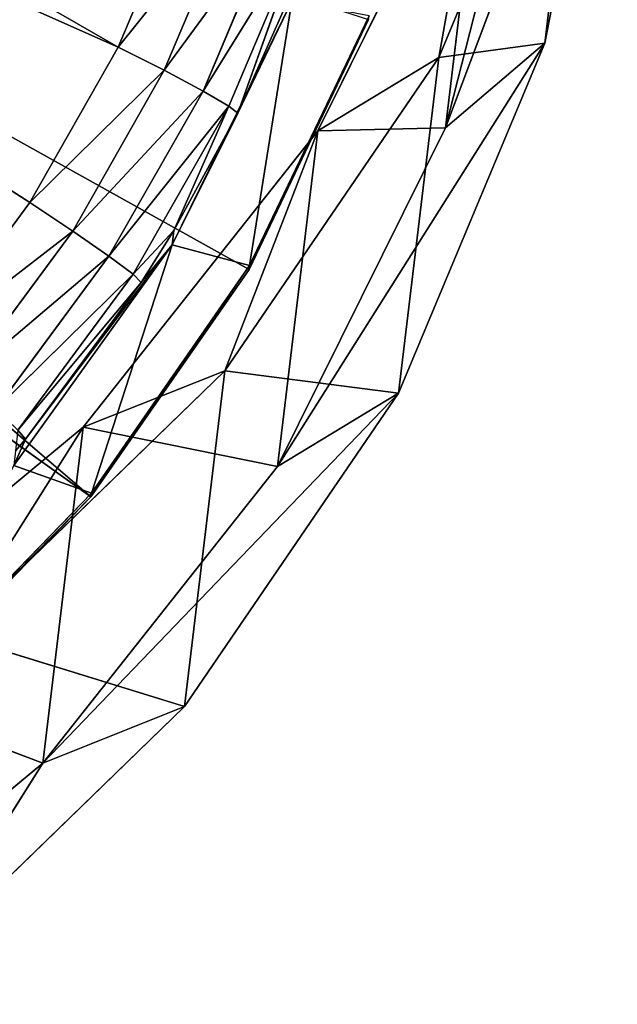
# Model space of a CAD drawing. Extents: x 243 to 718, y 0 to 178.
# Tile 11 of 157: x 315 to 324, y 5 to 20. Entities that reach past the tile are written whole.
import ezdxf

# ---------------------------------------------------------------- set-up
doc = ezdxf.new("R2010")
doc.units = 0
doc.header["$LTSCALE"] = 25.4
doc.layers.get('0').update_dxf_attribs({"color": 13, "linetype": 'CONTINUOUS'})

# ---------------------------------------------------------------- blocks, each defined once
blk = doc.blocks.new('EYE-FLEX-S-9070-9068-9067_')
at = {"color": 0}
for p, q in [((245.915, 22.415, 78.56), (245.552, 31.247, 93.916)), ((245.915, 22.415, 78.56), (245.552, 31.247, 93.916)), ((246.043, 20.096, 79.881), (245.644, 29.566, 94.653)), ((246.043, 20.096, 79.881), (245.644, 29.566, 94.653)), ((245.915, 22.415, 78.56), (245.644, 29.566, 94.653)), ((245.915, 22.415, 78.56), (245.644, 29.566, 94.653)), ((238.765, 19.099, 76.61), (238.354, 29.188, 94.698)), ((238.765, 19.099, 76.61), (238.354, 29.188, 94.698)), ((238.955, 15.707, 78.969), (238.354, 29.188, 94.698)), ((238.955, 15.707, 78.969), (238.354, 29.188, 94.698)), ((238.955, 15.707, 78.969), (238.43, 27.887, 95.993)), ((238.955, 15.707, 78.969), (238.43, 27.887, 95.993)), ((245.915, 22.415, 78.56), (245.781, 24.874, 77.523)), ((245.915, 22.415, 78.56), (245.781, 24.874, 77.523)), ((245.915, 22.415, 78.56), (245.638, 24.611, 76.802)), ((245.915, 22.415, 78.56), (245.638, 24.611, 76.802)), ((245.776, 22.069, 77.875), (245.638, 24.611, 76.802)), ((245.776, 22.069, 77.875), (245.638, 24.611, 76.802)), ((245.776, 22.069, 77.875), (245.212, 24.373, 76.193)), ((245.776, 22.069, 77.875), (245.212, 24.373, 76.193)), ((245.354, 21.76, 77.295), (245.212, 24.373, 76.193)), ((245.354, 21.76, 77.295), (245.212, 24.373, 76.193)), ((243.952, 21.428, 76.779), (244.569, 24.195, 75.788)), ((243.952, 21.428, 76.779), (244.569, 24.195, 75.788)), ((245.354, 21.76, 77.295), (244.569, 24.195, 75.788)), ((245.354, 21.76, 77.295), (244.569, 24.195, 75.788)), ((244.714, 21.535, 76.91), (244.569, 24.195, 75.788)), ((244.714, 21.535, 76.91), (244.569, 24.195, 75.788)), ((243.849, 23.316, 75.944), (243.952, 21.428, 76.779)), ((243.849, 23.316, 75.944), (243.952, 21.428, 76.779)), ((239.863, 19.156, 76.603), (239.655, 23.099, 75.97)), ((239.655, 23.099, 75.97), (239.854, 19.465, 77.756)), ((239.863, 19.156, 76.603), (239.655, 23.099, 75.97)), ((239.655, 23.099, 75.97), (239.854, 19.465, 77.756)), ((239.655, 23.099, 75.97), (243.952, 21.428, 76.779)), ((239.655, 23.099, 75.97), (243.952, 21.428, 76.779)), ((239.863, 19.156, 76.603), (238.56, 22.825, 74.827)), ((239.863, 19.156, 76.603), (238.56, 22.825, 74.827)), ((238.765, 19.099, 76.61), (238.56, 22.825, 74.827)), ((238.765, 19.099, 76.61), (238.56, 22.825, 74.827)), ((239.659, 22.882, 74.82), (239.863, 19.156, 76.603)), ((239.659, 22.882, 74.82), (239.863, 19.156, 76.603)), ((245.915, 22.415, 78.56), (245.776, 22.069, 77.875)), ((245.915, 22.415, 78.56), (245.776, 22.069, 77.875)), ((246.043, 20.096, 79.881), (245.915, 22.415, 78.56)), ((246.043, 20.096, 79.881), (245.915, 22.415, 78.56)), ((245.776, 22.069, 77.875), (245.354, 21.76, 77.295)), ((245.776, 22.069, 77.875), (245.354, 21.76, 77.295)), ((246.043, 20.096, 79.881), (245.776, 22.069, 77.875)), ((246.043, 20.096, 79.881), (245.776, 22.069, 77.875)), ((245.909, 19.671, 79.24), (245.776, 22.069, 77.875)), ((245.909, 19.671, 79.24), (245.776, 22.069, 77.875)), ((245.354, 21.76, 77.295), (244.714, 21.535, 76.91)), ((245.354, 21.76, 77.295), (244.714, 21.535, 76.91)), ((245.909, 19.671, 79.24), (245.354, 21.76, 77.295)), ((245.909, 19.671, 79.24), (245.354, 21.76, 77.295)), ((245.491, 19.296, 78.699), (245.354, 21.76, 77.295)), ((245.491, 19.296, 78.699), (245.354, 21.76, 77.295)), ((243.952, 21.428, 76.779), (244.714, 21.535, 76.91)), ((243.952, 21.428, 76.779), (244.714, 21.535, 76.91)), ((244.049, 19.682, 77.73), (244.714, 21.535, 76.91)), ((244.049, 19.682, 77.73), (244.714, 21.535, 76.91)), ((245.491, 19.296, 78.699), (244.714, 21.535, 76.91)), ((245.491, 19.296, 78.699), (244.714, 21.535, 76.91)), ((244.853, 19.026, 78.34), (244.714, 21.535, 76.91)), ((244.853, 19.026, 78.34), (244.714, 21.535, 76.91)), ((239.854, 19.465, 77.756), (243.952, 21.428, 76.779)), ((239.854, 19.465, 77.756), (243.952, 21.428, 76.779)), ((243.952, 21.428, 76.779), (244.049, 19.682, 77.73)), ((243.952, 21.428, 76.779), (244.049, 19.682, 77.73)), ((246.043, 20.096, 79.881), (245.909, 19.671, 79.24)), ((246.043, 20.096, 79.881), (245.909, 19.671, 79.24)), ((246.164, 17.95, 81.467), (246.043, 20.096, 79.881)), ((246.164, 17.95, 81.467), (246.043, 20.096, 79.881)), ((239.854, 19.465, 77.756), (244.049, 19.682, 77.73)), ((239.854, 19.465, 77.756), (244.049, 19.682, 77.73)), ((244.049, 19.682, 77.73), (244.092, 18.903, 78.217)), ((244.049, 19.682, 77.73), (244.092, 18.903, 78.217)), ((244.049, 19.682, 77.73), (244.853, 19.026, 78.34)), ((244.049, 19.682, 77.73), (244.853, 19.026, 78.34)), ((245.909, 19.671, 79.24), (245.491, 19.296, 78.699)), ((245.909, 19.671, 79.24), (245.491, 19.296, 78.699)), ((246.164, 17.95, 81.467), (245.909, 19.671, 79.24)), ((246.164, 17.95, 81.467), (245.909, 19.671, 79.24)), ((246.034, 17.452, 80.88), (245.909, 19.671, 79.24)), ((246.034, 17.452, 80.88), (245.909, 19.671, 79.24)), ((240.054, 15.764, 78.962), (239.854, 19.465, 77.756)), ((239.854, 19.465, 77.756), (240.04, 16.174, 80.118)), ((240.054, 15.764, 78.962), (239.854, 19.465, 77.756)), ((239.863, 19.156, 76.603), (239.854, 19.465, 77.756)), ((239.863, 19.156, 76.603), (239.854, 19.465, 77.756)), ((244.092, 18.903, 78.217), (239.854, 19.465, 77.756)), ((244.092, 18.903, 78.217), (239.854, 19.465, 77.756)), ((244.224, 16.567, 79.944), (239.854, 19.465, 77.756)), ((244.224, 16.567, 79.944), (239.854, 19.465, 77.756)), ((239.854, 19.465, 77.756), (240.04, 16.174, 80.118)), ((245.491, 19.296, 78.699), (244.853, 19.026, 78.34)), ((245.491, 19.296, 78.699), (244.853, 19.026, 78.34)), ((246.034, 17.452, 80.88), (245.491, 19.296, 78.699)), ((246.034, 17.452, 80.88), (245.491, 19.296, 78.699)), ((245.62, 17.015, 80.385), (245.491, 19.296, 78.699)), ((245.62, 17.015, 80.385), (245.491, 19.296, 78.699)), ((239.863, 19.156, 76.603), (238.765, 19.099, 76.61)), ((239.863, 19.156, 76.603), (238.765, 19.099, 76.61)), ((240.054, 15.764, 78.962), (238.765, 19.099, 76.61)), ((240.054, 15.764, 78.962), (238.765, 19.099, 76.61)), ((238.955, 15.707, 78.969), (238.765, 19.099, 76.61)), ((238.955, 15.707, 78.969), (238.765, 19.099, 76.61)), ((239.863, 19.156, 76.603), (240.054, 15.764, 78.962)), ((239.863, 19.156, 76.603), (240.054, 15.764, 78.962)), ((244.092, 18.903, 78.217), (244.853, 19.026, 78.34)), ((244.092, 18.903, 78.217), (244.853, 19.026, 78.34)), ((245.62, 17.015, 80.385), (244.853, 19.026, 78.34)), ((245.62, 17.015, 80.385), (244.853, 19.026, 78.34)), ((244.984, 16.704, 80.056), (244.853, 19.026, 78.34)), ((244.984, 16.704, 80.056), (244.853, 19.026, 78.34)), ((244.092, 18.903, 78.217), (244.224, 16.567, 79.944)), ((244.092, 18.903, 78.217), (244.224, 16.567, 79.944)), ((244.092, 18.903, 78.217), (244.984, 16.704, 80.056)), ((244.092, 18.903, 78.217), (244.984, 16.704, 80.056)), ((244.224, 16.567, 79.944), (244.984, 16.704, 80.056)), ((244.224, 16.567, 79.944), (244.984, 16.704, 80.056)), ((244.224, 16.567, 79.944), (240.04, 16.174, 80.118)), ((244.224, 16.567, 79.944), (240.04, 16.174, 80.118)), ((244.224, 16.567, 79.944), (244.234, 16.391, 80.092)), ((244.224, 16.567, 79.944), (244.234, 16.391, 80.092)), ((240.054, 15.764, 78.962), (240.04, 16.174, 80.118)), ((240.054, 15.764, 78.962), (240.04, 16.174, 80.118)), ((240.054, 15.764, 78.962), (238.955, 15.707, 78.969)), ((240.054, 15.764, 78.962), (238.955, 15.707, 78.969)), ((240.054, 15.764, 78.962), (240.226, 12.793, 81.835)), ((240.054, 15.764, 78.962), (240.226, 12.793, 81.835)), ((240.226, 12.793, 81.835), (238.955, 15.707, 78.969)), ((240.226, 12.793, 81.835), (238.955, 15.707, 78.969)), ((239.127, 12.736, 81.842), (238.955, 15.707, 78.969)), ((239.127, 12.736, 81.842), (238.955, 15.707, 78.969))]:
    blk.add_line(p, q, dxfattribs=at)
at = {"color": 18}
for p, q in [((210.829, 28.028, 71.119), (211.199, 21.211, 73.682)), ((210.829, 28.028, 71.119), (211.199, 21.211, 73.682)), ((210.829, 28.028, 71.119), (211.124, 22.475, 72.202)), ((210.829, 28.028, 71.119), (211.124, 22.475, 72.202)), ((307.692, 27.482, 71.601), (211.124, 22.475, 72.202)), ((307.692, 27.482, 71.601), (211.124, 22.475, 72.202)), ((307.977, 22.261, 73.782), (307.692, 27.482, 71.601)), ((307.977, 22.261, 73.782), (307.692, 27.482, 71.601)), ((211.199, 21.211, 73.682), (210.907, 26.672, 72.287)), ((211.199, 21.211, 73.682), (210.907, 26.672, 72.287)), ((211.199, 21.211, 73.682), (307.767, 26.218, 73.081)), ((211.199, 21.211, 73.682), (307.767, 26.218, 73.081)), ((307.977, 22.261, 73.782), (307.767, 26.218, 73.081)), ((307.767, 26.218, 73.081), (308.045, 21.166, 75.583)), ((307.977, 22.261, 73.782), (307.767, 26.218, 73.081)), ((307.767, 26.218, 73.081), (308.045, 21.166, 75.583)), ((211.124, 22.475, 72.202), (211.199, 21.211, 73.682)), ((211.124, 22.475, 72.202), (211.199, 21.211, 73.682)), ((211.124, 22.475, 72.202), (211.476, 16.159, 76.184)), ((211.124, 22.475, 72.202), (211.476, 16.159, 76.184)), ((211.124, 22.475, 72.202), (211.408, 17.254, 74.383)), ((307.977, 22.261, 73.782), (211.124, 22.475, 72.202)), ((307.977, 22.261, 73.782), (211.124, 22.475, 72.202)), ((211.124, 22.475, 72.202), (211.408, 17.254, 74.383)), ((307.977, 22.261, 73.782), (211.408, 17.254, 74.383)), ((307.977, 22.261, 73.782), (211.408, 17.254, 74.383)), ((308.239, 17.585, 76.97), (307.977, 22.261, 73.782)), ((307.977, 22.261, 73.782), (308.045, 21.166, 75.583)), ((307.977, 22.261, 73.782), (308.045, 21.166, 75.583)), ((308.239, 17.585, 76.97), (307.977, 22.261, 73.782)), ((211.476, 16.159, 76.184), (211.199, 21.211, 73.682)), ((211.199, 21.211, 73.682), (308.045, 21.166, 75.583)), ((211.199, 21.211, 73.682), (308.045, 21.166, 75.583)), ((211.476, 16.159, 76.184), (211.199, 21.211, 73.682)), ((211.476, 16.159, 76.184), (308.045, 21.166, 75.583)), ((211.476, 16.159, 76.184), (308.045, 21.166, 75.583)), ((308.239, 17.585, 76.97), (308.045, 21.166, 75.583)), ((308.045, 21.166, 75.583), (308.296, 16.744, 79.083)), ((308.239, 17.585, 76.97), (308.045, 21.166, 75.583)), ((308.045, 21.166, 75.583), (308.296, 16.744, 79.083)), ((308.239, 17.585, 76.97), (211.408, 17.254, 74.383)), ((308.239, 17.585, 76.97), (211.408, 17.254, 74.383)), ((308.239, 17.585, 76.97), (211.671, 12.578, 77.571)), ((308.239, 17.585, 76.97), (211.671, 12.578, 77.571)), ((308.468, 13.647, 81.036), (308.239, 17.585, 76.97)), ((308.239, 17.585, 76.97), (308.296, 16.744, 79.083)), ((308.239, 17.585, 76.97), (308.296, 16.744, 79.083)), ((308.468, 13.647, 81.036), (308.239, 17.585, 76.97)), ((211.408, 17.254, 74.383), (211.476, 16.159, 76.184)), ((211.408, 17.254, 74.383), (211.476, 16.159, 76.184)), ((211.408, 17.254, 74.383), (211.727, 11.737, 79.684)), ((211.408, 17.254, 74.383), (211.727, 11.737, 79.684)), ((211.408, 17.254, 74.383), (211.671, 12.578, 77.571)), ((211.408, 17.254, 74.383), (211.671, 12.578, 77.571)), ((211.476, 16.159, 76.184), (308.296, 16.744, 79.083)), ((211.476, 16.159, 76.184), (308.296, 16.744, 79.083)), ((211.727, 11.737, 79.684), (308.296, 16.744, 79.083)), ((211.727, 11.737, 79.684), (308.296, 16.744, 79.083)), ((308.468, 13.647, 81.036), (308.296, 16.744, 79.083)), ((308.296, 16.744, 79.083), (308.509, 13.146, 83.426)), ((308.468, 13.647, 81.036), (308.296, 16.744, 79.083)), ((308.296, 16.744, 79.083), (308.509, 13.146, 83.426)), ((211.727, 11.737, 79.684), (211.476, 16.159, 76.184)), ((211.727, 11.737, 79.684), (211.476, 16.159, 76.184)), ((308.468, 13.647, 81.036), (211.671, 12.578, 77.571)), ((308.468, 13.647, 81.036), (211.671, 12.578, 77.571)), ((211.727, 11.737, 79.684), (308.509, 13.146, 83.426)), ((211.727, 11.737, 79.684), (308.509, 13.146, 83.426)), ((211.671, 12.578, 77.571), (211.727, 11.737, 79.684)), ((211.671, 12.578, 77.571), (211.727, 11.737, 79.684)), ((211.671, 12.578, 77.571), (211.9, 8.639, 81.637)), ((211.671, 12.578, 77.571), (211.9, 8.639, 81.637)), ((211.727, 11.737, 79.684), (211.9, 8.639, 81.637)), ((211.941, 8.139, 84.027), (211.727, 11.737, 79.684)), ((211.727, 11.737, 79.684), (211.9, 8.639, 81.637)), ((211.941, 8.139, 84.027), (211.727, 11.737, 79.684))]:
    blk.add_line(p, q, dxfattribs=at)
at = {"color": 0}
mesh = blk.add_polyface(dxfattribs=at)
corners = [(245.552, 31.247, 93.916), (245.644, 29.566, 94.653), (245.915, 22.415, 78.56)]
mesh.append_faces([[corners[k] for k in face] for face in [(0, 1, 2)]], dxfattribs={"color": 0})
mesh = blk.add_polyface(dxfattribs=at)
corners = [(245.552, 31.247, 93.916), (245.915, 22.415, 78.56), (245.781, 24.874, 77.523)]
mesh.append_faces([[corners[k] for k in face] for face in [(0, 1, 2)]], dxfattribs={"color": 0})
mesh = blk.add_polyface(dxfattribs=at)
corners = [(245.644, 29.566, 94.653), (246.164, 17.95, 81.467), (246.043, 20.096, 79.881)]
mesh.append_faces([[corners[k] for k in face] for face in [(0, 1, 2)]], dxfattribs={"color": 0})
mesh = blk.add_polyface(dxfattribs=at)
corners = [(245.644, 29.566, 94.653), (246.043, 20.096, 79.881), (245.915, 22.415, 78.56)]
mesh.append_faces([[corners[k] for k in face] for face in [(0, 1, 2)]], dxfattribs={"color": 0})
mesh = blk.add_polyface(dxfattribs=at)
corners = [(238.354, 29.188, 94.698), (238.56, 22.825, 74.827), (238.765, 19.099, 76.61)]
mesh.append_faces([[corners[k] for k in face] for face in [(0, 1, 2)]], dxfattribs={"color": 0})
mesh = blk.add_polyface(dxfattribs=at)
corners = [(238.354, 29.188, 94.698), (238.765, 19.099, 76.61), (238.955, 15.707, 78.969)]
mesh.append_faces([[corners[k] for k in face] for face in [(0, 1, 2)]], dxfattribs={"color": 0})
mesh = blk.add_polyface(dxfattribs=at)
corners = [(238.354, 29.188, 94.698), (238.955, 15.707, 78.969), (238.43, 27.887, 95.993)]
mesh.append_faces([[corners[k] for k in face] for face in [(0, 1, 2)]], dxfattribs={"color": 0})
at = {"color": 18}
mesh = blk.add_polyface(dxfattribs=at)
corners = [(210.829, 28.028, 71.119), (211.199, 21.211, 73.682), (210.907, 26.672, 72.287)]
mesh.append_faces([[corners[k] for k in face] for face in [(0, 1, 2)]], dxfattribs={"color": 18})
mesh = blk.add_polyface(dxfattribs=at)
corners = [(210.829, 28.028, 71.119), (211.124, 22.475, 72.202), (211.199, 21.211, 73.682)]
mesh.append_faces([[corners[k] for k in face] for face in [(0, 1, 2)]], dxfattribs={"color": 18})
mesh = blk.add_polyface(dxfattribs=at)
corners = [(307.692, 27.482, 71.601), (211.124, 22.475, 72.202), (210.829, 28.028, 71.119)]
mesh.append_faces([[corners[k] for k in face] for face in [(0, 1, 2)]], dxfattribs={"color": 18})
at = {"color": 0}
mesh = blk.add_polyface(dxfattribs=at)
corners = [(238.43, 27.887, 95.993), (238.955, 15.707, 78.969), (239.127, 12.736, 81.842)]
mesh.append_faces([[corners[k] for k in face] for face in [(0, 1, 2)]], dxfattribs={"color": 0})
at = {"color": 18}
mesh = blk.add_polyface(dxfattribs=at)
corners = [(307.977, 22.261, 73.782), (211.124, 22.475, 72.202), (307.692, 27.482, 71.601)]
mesh.append_faces([[corners[k] for k in face] for face in [(0, 1, 2)]], dxfattribs={"color": 18})
mesh = blk.add_polyface(dxfattribs=at)
corners = [(307.692, 27.482, 71.601), (307.767, 26.218, 73.081), (307.977, 22.261, 73.782)]
mesh.append_faces([[corners[k] for k in face] for face in [(0, 1, 2)]], dxfattribs={"color": 18})
mesh = blk.add_polyface(dxfattribs=at)
corners = [(307.767, 26.218, 73.081), (210.907, 26.672, 72.287), (211.199, 21.211, 73.682)]
mesh.append_faces([[corners[k] for k in face] for face in [(0, 1, 2)]], dxfattribs={"color": 18})
mesh = blk.add_polyface(dxfattribs=at)
corners = [(308.045, 21.166, 75.583), (307.767, 26.218, 73.081), (211.199, 21.211, 73.682)]
mesh.append_faces([[corners[k] for k in face] for face in [(0, 1, 2)]], dxfattribs={"color": 18})
mesh = blk.add_polyface(dxfattribs=at)
corners = [(307.767, 26.218, 73.081), (308.045, 21.166, 75.583), (307.977, 22.261, 73.782)]
mesh.append_faces([[corners[k] for k in face] for face in [(0, 1, 2)]], dxfattribs={"color": 18})
at = {"color": 0}
mesh = blk.add_polyface(dxfattribs=at)
corners = [(245.781, 24.874, 77.523), (245.915, 22.415, 78.56), (245.638, 24.611, 76.802)]
mesh.append_faces([[corners[k] for k in face] for face in [(0, 1, 2)]], dxfattribs={"color": 0})
mesh = blk.add_polyface(dxfattribs=at)
corners = [(245.638, 24.611, 76.802), (245.776, 22.069, 77.875), (245.212, 24.373, 76.193)]
mesh.append_faces([[corners[k] for k in face] for face in [(0, 1, 2)]], dxfattribs={"color": 0})
mesh = blk.add_polyface(dxfattribs=at)
corners = [(245.638, 24.611, 76.802), (245.915, 22.415, 78.56), (245.776, 22.069, 77.875)]
mesh.append_faces([[corners[k] for k in face] for face in [(0, 1, 2)]], dxfattribs={"color": 0})
mesh = blk.add_polyface(dxfattribs=at)
corners = [(245.354, 21.76, 77.295), (244.569, 24.195, 75.788), (245.212, 24.373, 76.193)]
mesh.append_faces([[corners[k] for k in face] for face in [(0, 1, 2)]], dxfattribs={"color": 0})
mesh = blk.add_polyface(dxfattribs=at)
corners = [(245.212, 24.373, 76.193), (245.776, 22.069, 77.875), (245.354, 21.76, 77.295)]
mesh.append_faces([[corners[k] for k in face] for face in [(0, 1, 2)]], dxfattribs={"color": 0})
mesh = blk.add_polyface(dxfattribs=at)
corners = [(244.569, 24.195, 75.788), (243.952, 21.428, 76.779), (243.849, 23.316, 75.944)]
mesh.append_faces([[corners[k] for k in face] for face in [(0, 1, 2)]], dxfattribs={"color": 0})
mesh = blk.add_polyface(dxfattribs=at)
corners = [(244.714, 21.535, 76.91), (243.952, 21.428, 76.779), (244.569, 24.195, 75.788)]
mesh.append_faces([[corners[k] for k in face] for face in [(0, 1, 2)]], dxfattribs={"color": 0})
mesh = blk.add_polyface(dxfattribs=at)
corners = [(245.354, 21.76, 77.295), (244.714, 21.535, 76.91), (244.569, 24.195, 75.788)]
mesh.append_faces([[corners[k] for k in face] for face in [(0, 1, 2)]], dxfattribs={"color": 0})
mesh = blk.add_polyface(dxfattribs=at)
corners = [(243.952, 21.428, 76.779), (239.655, 23.099, 75.97), (243.849, 23.316, 75.944)]
mesh.append_faces([[corners[k] for k in face] for face in [(0, 1, 2)]], dxfattribs={"color": 0})
mesh = blk.add_polyface(dxfattribs=at)
corners = [(239.655, 23.099, 75.97), (239.854, 19.465, 77.756), (239.863, 19.156, 76.603)]
mesh.append_faces([[corners[k] for k in face] for face in [(0, 1, 2)]], dxfattribs={"color": 0})
mesh = blk.add_polyface(dxfattribs=at)
corners = [(239.655, 23.099, 75.97), (239.863, 19.156, 76.603), (239.659, 22.882, 74.82)]
mesh.append_faces([[corners[k] for k in face] for face in [(0, 1, 2)]], dxfattribs={"color": 0})
mesh = blk.add_polyface(dxfattribs=at)
corners = [(243.952, 21.428, 76.779), (239.854, 19.465, 77.756), (239.655, 23.099, 75.97)]
mesh.append_faces([[corners[k] for k in face] for face in [(0, 1, 2)]], dxfattribs={"color": 0})
mesh = blk.add_polyface(dxfattribs=at)
corners = [(239.863, 19.156, 76.603), (238.56, 22.825, 74.827), (239.659, 22.882, 74.82)]
mesh.append_faces([[corners[k] for k in face] for face in [(0, 1, 2)]], dxfattribs={"color": 0})
mesh = blk.add_polyface(dxfattribs=at)
corners = [(239.863, 19.156, 76.603), (238.765, 19.099, 76.61), (238.56, 22.825, 74.827)]
mesh.append_faces([[corners[k] for k in face] for face in [(0, 1, 2)]], dxfattribs={"color": 0})
at = {"color": 18}
mesh = blk.add_polyface(dxfattribs=at)
corners = [(211.124, 22.475, 72.202), (211.476, 16.159, 76.184), (211.199, 21.211, 73.682)]
mesh.append_faces([[corners[k] for k in face] for face in [(0, 1, 2)]], dxfattribs={"color": 18})
mesh = blk.add_polyface(dxfattribs=at)
corners = [(211.124, 22.475, 72.202), (211.408, 17.254, 74.383), (211.476, 16.159, 76.184)]
mesh.append_faces([[corners[k] for k in face] for face in [(0, 1, 2)]], dxfattribs={"color": 18})
mesh = blk.add_polyface(dxfattribs=at)
corners = [(307.977, 22.261, 73.782), (211.408, 17.254, 74.383), (211.124, 22.475, 72.202)]
mesh.append_faces([[corners[k] for k in face] for face in [(0, 1, 2)]], dxfattribs={"color": 18})
at = {"color": 0}
mesh = blk.add_polyface(dxfattribs=at)
corners = [(245.915, 22.415, 78.56), (246.043, 20.096, 79.881), (245.776, 22.069, 77.875)]
mesh.append_faces([[corners[k] for k in face] for face in [(0, 1, 2)]], dxfattribs={"color": 0})
at = {"color": 18}
mesh = blk.add_polyface(dxfattribs=at)
corners = [(308.239, 17.585, 76.97), (211.408, 17.254, 74.383), (307.977, 22.261, 73.782)]
mesh.append_faces([[corners[k] for k in face] for face in [(0, 1, 2)]], dxfattribs={"color": 18})
mesh = blk.add_polyface(dxfattribs=at)
corners = [(307.977, 22.261, 73.782), (308.045, 21.166, 75.583), (308.239, 17.585, 76.97)]
mesh.append_faces([[corners[k] for k in face] for face in [(0, 1, 2)]], dxfattribs={"color": 18})
at = {"color": 0}
mesh = blk.add_polyface(dxfattribs=at)
corners = [(245.776, 22.069, 77.875), (245.909, 19.671, 79.24), (245.354, 21.76, 77.295)]
mesh.append_faces([[corners[k] for k in face] for face in [(0, 1, 2)]], dxfattribs={"color": 0})
mesh = blk.add_polyface(dxfattribs=at)
corners = [(245.776, 22.069, 77.875), (246.043, 20.096, 79.881), (245.909, 19.671, 79.24)]
mesh.append_faces([[corners[k] for k in face] for face in [(0, 1, 2)]], dxfattribs={"color": 0})
mesh = blk.add_polyface(dxfattribs=at)
corners = [(245.491, 19.296, 78.699), (244.714, 21.535, 76.91), (245.354, 21.76, 77.295)]
mesh.append_faces([[corners[k] for k in face] for face in [(0, 1, 2)]], dxfattribs={"color": 0})
mesh = blk.add_polyface(dxfattribs=at)
corners = [(245.354, 21.76, 77.295), (245.909, 19.671, 79.24), (245.491, 19.296, 78.699)]
mesh.append_faces([[corners[k] for k in face] for face in [(0, 1, 2)]], dxfattribs={"color": 0})
mesh = blk.add_polyface(dxfattribs=at)
corners = [(244.714, 21.535, 76.91), (244.049, 19.682, 77.73), (243.952, 21.428, 76.779)]
mesh.append_faces([[corners[k] for k in face] for face in [(0, 1, 2)]], dxfattribs={"color": 0})
mesh = blk.add_polyface(dxfattribs=at)
corners = [(244.853, 19.026, 78.34), (244.049, 19.682, 77.73), (244.714, 21.535, 76.91)]
mesh.append_faces([[corners[k] for k in face] for face in [(0, 1, 2)]], dxfattribs={"color": 0})
mesh = blk.add_polyface(dxfattribs=at)
corners = [(245.491, 19.296, 78.699), (244.853, 19.026, 78.34), (244.714, 21.535, 76.91)]
mesh.append_faces([[corners[k] for k in face] for face in [(0, 1, 2)]], dxfattribs={"color": 0})
mesh = blk.add_polyface(dxfattribs=at)
corners = [(244.049, 19.682, 77.73), (239.854, 19.465, 77.756), (243.952, 21.428, 76.779)]
mesh.append_faces([[corners[k] for k in face] for face in [(0, 1, 2)]], dxfattribs={"color": 0})
at = {"color": 18}
mesh = blk.add_polyface(dxfattribs=at)
corners = [(308.045, 21.166, 75.583), (211.199, 21.211, 73.682), (211.476, 16.159, 76.184)]
mesh.append_faces([[corners[k] for k in face] for face in [(0, 1, 2)]], dxfattribs={"color": 18})
mesh = blk.add_polyface(dxfattribs=at)
corners = [(308.296, 16.744, 79.083), (308.045, 21.166, 75.583), (211.476, 16.159, 76.184)]
mesh.append_faces([[corners[k] for k in face] for face in [(0, 1, 2)]], dxfattribs={"color": 18})
mesh = blk.add_polyface(dxfattribs=at)
corners = [(308.045, 21.166, 75.583), (308.296, 16.744, 79.083), (308.239, 17.585, 76.97)]
mesh.append_faces([[corners[k] for k in face] for face in [(0, 1, 2)]], dxfattribs={"color": 18})
at = {"color": 0}
mesh = blk.add_polyface(dxfattribs=at)
corners = [(246.043, 20.096, 79.881), (246.164, 17.95, 81.467), (245.909, 19.671, 79.24)]
mesh.append_faces([[corners[k] for k in face] for face in [(0, 1, 2)]], dxfattribs={"color": 0})
mesh = blk.add_polyface(dxfattribs=at)
corners = [(244.092, 18.903, 78.217), (239.854, 19.465, 77.756), (244.049, 19.682, 77.73)]
mesh.append_faces([[corners[k] for k in face] for face in [(0, 1, 2)]], dxfattribs={"color": 0})
mesh = blk.add_polyface(dxfattribs=at)
corners = [(244.853, 19.026, 78.34), (244.092, 18.903, 78.217), (244.049, 19.682, 77.73)]
mesh.append_faces([[corners[k] for k in face] for face in [(0, 1, 2)]], dxfattribs={"color": 0})
mesh = blk.add_polyface(dxfattribs=at)
corners = [(245.909, 19.671, 79.24), (246.034, 17.452, 80.88), (245.491, 19.296, 78.699)]
mesh.append_faces([[corners[k] for k in face] for face in [(0, 1, 2)]], dxfattribs={"color": 0})
mesh = blk.add_polyface(dxfattribs=at)
corners = [(245.909, 19.671, 79.24), (246.164, 17.95, 81.467), (246.034, 17.452, 80.88)]
mesh.append_faces([[corners[k] for k in face] for face in [(0, 1, 2)]], dxfattribs={"color": 0})
mesh = blk.add_polyface(dxfattribs=at)
corners = [(239.854, 19.465, 77.756), (240.04, 16.174, 80.118), (240.054, 15.764, 78.962)]
mesh.append_faces([[corners[k] for k in face] for face in [(0, 1, 2)]], dxfattribs={"color": 0})
mesh = blk.add_polyface(dxfattribs=at)
corners = [(239.854, 19.465, 77.756), (240.054, 15.764, 78.962), (239.863, 19.156, 76.603)]
mesh.append_faces([[corners[k] for k in face] for face in [(0, 1, 2)]], dxfattribs={"color": 0})
mesh = blk.add_polyface(dxfattribs=at)
corners = [(244.224, 16.567, 79.944), (239.854, 19.465, 77.756), (244.092, 18.903, 78.217)]
mesh.append_faces([[corners[k] for k in face] for face in [(0, 1, 2)]], dxfattribs={"color": 0})
mesh = blk.add_polyface(dxfattribs=at)
corners = [(244.224, 16.567, 79.944), (240.04, 16.174, 80.118), (239.854, 19.465, 77.756)]
mesh.append_faces([[corners[k] for k in face] for face in [(0, 1, 2)]], dxfattribs={"color": 0})
mesh = blk.add_polyface(dxfattribs=at)
corners = [(245.62, 17.015, 80.385), (244.853, 19.026, 78.34), (245.491, 19.296, 78.699)]
mesh.append_faces([[corners[k] for k in face] for face in [(0, 1, 2)]], dxfattribs={"color": 0})
mesh = blk.add_polyface(dxfattribs=at)
corners = [(245.491, 19.296, 78.699), (246.034, 17.452, 80.88), (245.62, 17.015, 80.385)]
mesh.append_faces([[corners[k] for k in face] for face in [(0, 1, 2)]], dxfattribs={"color": 0})
mesh = blk.add_polyface(dxfattribs=at)
corners = [(240.054, 15.764, 78.962), (238.765, 19.099, 76.61), (239.863, 19.156, 76.603)]
mesh.append_faces([[corners[k] for k in face] for face in [(0, 1, 2)]], dxfattribs={"color": 0})
mesh = blk.add_polyface(dxfattribs=at)
corners = [(240.054, 15.764, 78.962), (238.955, 15.707, 78.969), (238.765, 19.099, 76.61)]
mesh.append_faces([[corners[k] for k in face] for face in [(0, 1, 2)]], dxfattribs={"color": 0})
mesh = blk.add_polyface(dxfattribs=at)
corners = [(244.984, 16.704, 80.056), (244.092, 18.903, 78.217), (244.853, 19.026, 78.34)]
mesh.append_faces([[corners[k] for k in face] for face in [(0, 1, 2)]], dxfattribs={"color": 0})
mesh = blk.add_polyface(dxfattribs=at)
corners = [(245.62, 17.015, 80.385), (244.984, 16.704, 80.056), (244.853, 19.026, 78.34)]
mesh.append_faces([[corners[k] for k in face] for face in [(0, 1, 2)]], dxfattribs={"color": 0})
mesh = blk.add_polyface(dxfattribs=at)
corners = [(244.984, 16.704, 80.056), (244.224, 16.567, 79.944), (244.092, 18.903, 78.217)]
mesh.append_faces([[corners[k] for k in face] for face in [(0, 1, 2)]], dxfattribs={"color": 0})
at = {"color": 18}
mesh = blk.add_polyface(dxfattribs=at)
corners = [(308.239, 17.585, 76.97), (211.671, 12.578, 77.571), (211.408, 17.254, 74.383)]
mesh.append_faces([[corners[k] for k in face] for face in [(0, 1, 2)]], dxfattribs={"color": 18})
mesh = blk.add_polyface(dxfattribs=at)
corners = [(308.468, 13.647, 81.036), (211.671, 12.578, 77.571), (308.239, 17.585, 76.97)]
mesh.append_faces([[corners[k] for k in face] for face in [(0, 1, 2)]], dxfattribs={"color": 18})
mesh = blk.add_polyface(dxfattribs=at)
corners = [(308.239, 17.585, 76.97), (308.296, 16.744, 79.083), (308.468, 13.647, 81.036)]
mesh.append_faces([[corners[k] for k in face] for face in [(0, 1, 2)]], dxfattribs={"color": 18})
mesh = blk.add_polyface(dxfattribs=at)
corners = [(211.408, 17.254, 74.383), (211.727, 11.737, 79.684), (211.476, 16.159, 76.184)]
mesh.append_faces([[corners[k] for k in face] for face in [(0, 1, 2)]], dxfattribs={"color": 18})
mesh = blk.add_polyface(dxfattribs=at)
corners = [(211.408, 17.254, 74.383), (211.671, 12.578, 77.571), (211.727, 11.737, 79.684)]
mesh.append_faces([[corners[k] for k in face] for face in [(0, 1, 2)]], dxfattribs={"color": 18})
mesh = blk.add_polyface(dxfattribs=at)
corners = [(308.296, 16.744, 79.083), (211.476, 16.159, 76.184), (211.727, 11.737, 79.684)]
mesh.append_faces([[corners[k] for k in face] for face in [(0, 1, 2)]], dxfattribs={"color": 18})
mesh = blk.add_polyface(dxfattribs=at)
corners = [(308.509, 13.146, 83.426), (308.296, 16.744, 79.083), (211.727, 11.737, 79.684)]
mesh.append_faces([[corners[k] for k in face] for face in [(0, 1, 2)]], dxfattribs={"color": 18})
mesh = blk.add_polyface(dxfattribs=at)
corners = [(308.296, 16.744, 79.083), (308.509, 13.146, 83.426), (308.468, 13.647, 81.036)]
mesh.append_faces([[corners[k] for k in face] for face in [(0, 1, 2)]], dxfattribs={"color": 18})
at = {"color": 0}
mesh = blk.add_polyface(dxfattribs=at)
corners = [(244.984, 16.704, 80.056), (244.234, 16.391, 80.092), (244.224, 16.567, 79.944)]
mesh.append_faces([[corners[k] for k in face] for face in [(0, 1, 2)]], dxfattribs={"color": 0})
mesh = blk.add_polyface(dxfattribs=at)
corners = [(244.234, 16.391, 80.092), (240.04, 16.174, 80.118), (244.224, 16.567, 79.944)]
mesh.append_faces([[corners[k] for k in face] for face in [(0, 1, 2)]], dxfattribs={"color": 0})
mesh = blk.add_polyface(dxfattribs=at)
corners = [(240.04, 16.174, 80.118), (240.226, 12.793, 81.835), (240.054, 15.764, 78.962)]
mesh.append_faces([[corners[k] for k in face] for face in [(0, 1, 2)]], dxfattribs={"color": 0})
mesh = blk.add_polyface(dxfattribs=at)
corners = [(240.226, 12.793, 81.835), (238.955, 15.707, 78.969), (240.054, 15.764, 78.962)]
mesh.append_faces([[corners[k] for k in face] for face in [(0, 1, 2)]], dxfattribs={"color": 0})
mesh = blk.add_polyface(dxfattribs=at)
corners = [(240.226, 12.793, 81.835), (239.127, 12.736, 81.842), (238.955, 15.707, 78.969)]
mesh.append_faces([[corners[k] for k in face] for face in [(0, 1, 2)]], dxfattribs={"color": 0})
at = {"color": 18}
mesh = blk.add_polyface(dxfattribs=at)
corners = [(211.9, 8.639, 81.637), (211.671, 12.578, 77.571), (308.468, 13.647, 81.036)]
mesh.append_faces([[corners[k] for k in face] for face in [(0, 1, 2)]], dxfattribs={"color": 18})
mesh = blk.add_polyface(dxfattribs=at)
corners = [(211.941, 8.139, 84.027), (308.509, 13.146, 83.426), (211.727, 11.737, 79.684)]
mesh.append_faces([[corners[k] for k in face] for face in [(0, 1, 2)]], dxfattribs={"color": 18})
mesh = blk.add_polyface(dxfattribs=at)
corners = [(211.671, 12.578, 77.571), (211.9, 8.639, 81.637), (211.727, 11.737, 79.684)]
mesh.append_faces([[corners[k] for k in face] for face in [(0, 1, 2)]], dxfattribs={"color": 18})
mesh = blk.add_polyface(dxfattribs=at)
corners = [(211.727, 11.737, 79.684), (211.9, 8.639, 81.637), (211.941, 8.139, 84.027)]
mesh.append_faces([[corners[k] for k in face] for face in [(0, 1, 2)]], dxfattribs={"color": 18})

msp = doc.modelspace()

# ---------------------------------------------------------------- block references
at = {"color": 0, "extrusion": (-1, 0, 1.11022e-16), "rotation": 90}
msp.add_blockref('EYE-FLEX-S-9070-9068-9067_', (2.64, 235.597, -395.192), dxfattribs=at)

doc.saveas('drawing.dxf')
